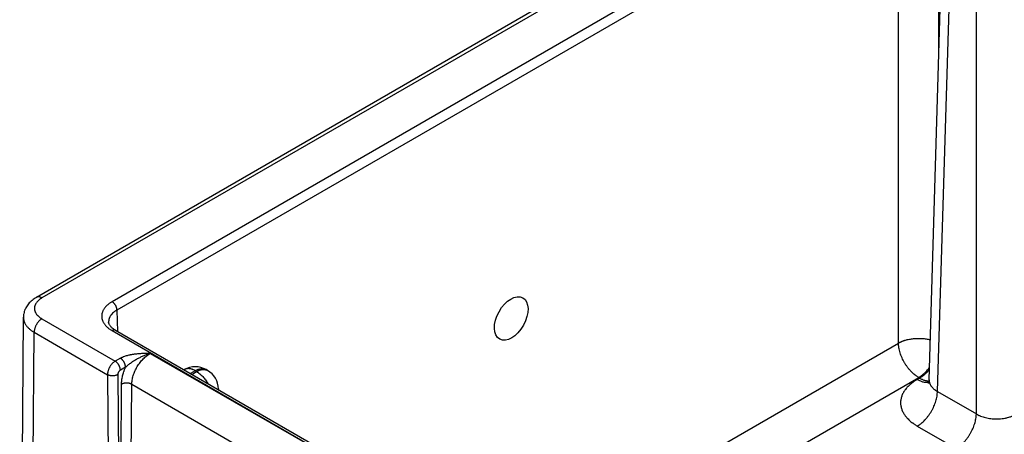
# Model space of a CAD drawing. Header units: inches. Extents: x 0 to 34, y 0 to 22.
# Tile 47 of 70: x 23.6 to 26.3, y 18.4 to 19.5. Entities that reach past the tile are written whole.
import ezdxf

# ---------------------------------------------------------------- set-up
doc = ezdxf.new("R2010")
doc.units = ezdxf.units.IN
doc.header["$LTSCALE"] = 1.87
doc.header["$MEASUREMENT"] = 0
doc.layers.get('0').update_dxf_attribs({"linetype": 'CONTINUOUS'})

msp = doc.modelspace()

# ---------------------------------------------------------------- linework, layer by layer
at = {"color": 7, "linetype": 'CONTINUOUS'}
for p, q in [((25.9917, 20.1047), (23.6805, 18.7703)), ((26.0067, 20.1032), (23.6955, 18.7688)), ((26.0246, 19.9924), (23.8874, 18.7585)), ((26.038, 19.9694), (23.9009, 18.7354)), ((26.038, 18.6455), (26.038, 19.9694)), ((26.1483, 19.4242), (26.1483, 19.9694)), ((26.1217, 18.5451), (26.1576, 19.7326)), ((26.1446, 18.5129), (26.1805, 19.6996)), ((26.2509, 18.4515), (26.2509, 19.6589)), ((23.6348, 17.3787), (23.645, 18.7161)), ((23.9009, 18.7354), (23.9027, 18.6769)), ((23.6956, 18.7116), (23.8962, 18.5958)), ((23.6641, 17.3374), (23.6743, 18.6747)), ((23.6743, 18.6747), (23.8748, 18.5589)), ((23.8874, 18.6793), (26.4827, 17.1808)), ((23.8969, 18.6802), (26.4922, 17.1818)), ((24.9976, 18.0447), (26.038, 18.6455)), ((23.992, 18.6171), (24.4144, 18.3733)), ((23.9104, 18.6037), (23.8962, 18.5958)), ((23.9243, 18.5791), (23.9101, 18.5712)), ((23.8748, 18.5589), (23.8784, 18.0912)), ((23.9029, 18.5589), (23.9065, 18.0912)), ((24.0847, 18.5726), (24.084, 18.5722)), ((24.1147, 18.5697), (24.1015, 18.5621)), ((24.1055, 18.5598), (24.1186, 18.5674)), ((24.1186, 18.5674), (24.1147, 18.5697)), ((24.1486, 18.5704), (24.1447, 18.5726)), ((23.91, 18.0932), (23.9134, 18.5328)), ((23.938, 18.0929), (23.9414, 18.5325)), ((23.9414, 18.5325), (24.3512, 18.2959)), ((25.1069, 17.9816), (26.0932, 18.5511)), ((26.0958, 18.5495), (26.0894, 18.5459)), ((26.0932, 18.5511), (26.0958, 18.5495)), ((24.1786, 18.5202), (24.1787, 18.5175)), ((26.1446, 18.5129), (26.2509, 18.4515)), ((26.0894, 18.4185), (26.1957, 18.3571))]:
    msp.add_line(p, q, dxfattribs=at)
for points in [[(23.6805, 18.7703), (23.6775, 18.7684), (23.6744, 18.7664), (23.6714, 18.7642), (23.6685, 18.762), (23.6659, 18.7597), (23.6634, 18.7573), (23.661, 18.7549), (23.6588, 18.7524), (23.6568, 18.7498), (23.655, 18.7473), (23.6533, 18.7446), (23.6518, 18.742), (23.6505, 18.7393), (23.6493, 18.7367), (23.6482, 18.7339), (23.6473, 18.7312), (23.6466, 18.7285), (23.646, 18.7257), (23.6455, 18.723), (23.6452, 18.7202), (23.6451, 18.7175), (23.645, 18.7161)], [(23.8969, 18.6802), (23.8951, 18.6813), (23.8931, 18.6826), (23.8914, 18.6838), (23.8897, 18.6851), (23.8881, 18.6863), (23.8867, 18.6876), (23.8853, 18.6889), (23.8841, 18.6902), (23.883, 18.6915), (23.882, 18.6928), (23.8812, 18.694), (23.8804, 18.6953), (23.8797, 18.6966), (23.8791, 18.6979), (23.8787, 18.6992), (23.8784, 18.7004), (23.8781, 18.7018), (23.8781, 18.7029)], [(26.1217, 18.5451), (26.1216, 18.5433), (26.1214, 18.5416), (26.1211, 18.54), (26.1207, 18.5387), (26.1203, 18.5376), (26.1199, 18.5366), (26.1196, 18.5359), (26.1193, 18.5354), (26.1191, 18.5351), (26.119, 18.5349), (26.119, 18.5349)]]:
    msp.add_lwpolyline(points, dxfattribs=at)
for centre, radius, start, end in [((24.1147, 18.5207), 0.06, 59.9985, 120.0014), ((24.1186, 18.5184), 0.06, 1.7319, 59.9986), ((24.1585, 18.5196), 0.0201, 354.3496, 1.7241)]:
    msp.add_arc(centre, radius, start, end, dxfattribs=at)
msp.add_ellipse((24.979, 18.7125), major_axis=(0.0316, 0.0568), ratio=0.587321, dxfattribs=at)
for points, knots in [([(23.6955, 18.7688), (23.6947, 18.7683), (23.6932, 18.7674), (23.6909, 18.7659), (23.6888, 18.7643), (23.6868, 18.7627), (23.685, 18.761), (23.6828, 18.7588), (23.6803, 18.7558), (23.6784, 18.7526), (23.6771, 18.7501), (23.6764, 18.7481), (23.6758, 18.7462), (23.6754, 18.7442), (23.6751, 18.7422), (23.675, 18.7402), (23.6751, 18.7382), (23.6754, 18.7362), (23.6758, 18.7343), (23.6764, 18.7323), (23.6771, 18.7304), (23.678, 18.7285), (23.6791, 18.7266), (23.6804, 18.7247), (23.6818, 18.7229), (23.6833, 18.7211), (23.685, 18.7194), (23.6868, 18.7177), (23.6888, 18.7161), (23.6909, 18.7145), (23.6932, 18.713), (23.6948, 18.7121), (23.6956, 18.7116)], [0, 0, 0, 0, 0.037614, 0.074282, 0.109986, 0.14472, 0.178492, 0.211323, 0.27425, 0.333898, 0.362685, 0.390882, 0.418591, 0.445926, 0.473006, 0.499957, 0.526908, 0.553988, 0.581324, 0.609034, 0.637233, 0.666022, 0.695489, 0.72571, 0.756753, 0.788671, 0.821504, 0.855278, 0.890012, 0.925716, 0.962385, 1, 1, 1, 1]), ([(23.6955, 18.7688), (23.6949, 18.7692), (23.6935, 18.7699), (23.6915, 18.7707), (23.6894, 18.7713), (23.6875, 18.7717), (23.6859, 18.7717), (23.6846, 18.7716), (23.6838, 18.7715), (23.6829, 18.7713), (23.6821, 18.771), (23.6813, 18.7707), (23.6808, 18.7704), (23.6805, 18.7703)], [0, 0, 0, 0, 0.148568, 0.289426, 0.422614, 0.548501, 0.667826, 0.725409, 0.781814, 0.837244, 0.891922, 0.94609, 1, 1, 1, 1]), ([(23.8874, 18.7585), (23.8863, 18.7578), (23.8842, 18.7565), (23.8801, 18.7538), (23.8763, 18.7508), (23.8728, 18.7477), (23.8705, 18.7453), (23.8683, 18.7429), (23.8664, 18.7403), (23.8647, 18.7378), (23.8632, 18.7352), (23.8619, 18.7325), (23.8609, 18.7298), (23.86, 18.7271), (23.8595, 18.7244), (23.8591, 18.7216), (23.859, 18.7189), (23.8591, 18.7161), (23.8595, 18.7134), (23.86, 18.7106), (23.8609, 18.7079), (23.8619, 18.7052), (23.8632, 18.7026), (23.8647, 18.7), (23.8664, 18.6974), (23.8683, 18.6949), (23.8712, 18.6916), (23.8745, 18.6884), (23.8781, 18.6855), (23.8811, 18.6833), (23.8842, 18.6812), (23.8863, 18.6799), (23.8874, 18.6793)], [0, 0, 0, 0, 0.037618, 0.074283, 0.144695, 0.178468, 0.2113, 0.243217, 0.27426, 0.304482, 0.333946, 0.362732, 0.39093, 0.418639, 0.445973, 0.473052, 0.500002, 0.526952, 0.554031, 0.581365, 0.609074, 0.637272, 0.666058, 0.695522, 0.725744, 0.756788, 0.788704, 0.855284, 0.890017, 0.925717, 0.962382, 1, 1, 1, 1]), ([(23.9009, 18.7354), (23.9009, 18.736), (23.9008, 18.737), (23.9006, 18.7386), (23.9003, 18.7403), (23.8998, 18.742), (23.8992, 18.7436), (23.8986, 18.7453), (23.8978, 18.747), (23.8969, 18.7486), (23.8959, 18.7501), (23.8949, 18.7516), (23.8937, 18.753), (23.8926, 18.7544), (23.8913, 18.7556), (23.8901, 18.7567), (23.8888, 18.7576), (23.8879, 18.7582), (23.8874, 18.7585)], [0, 0, 0, 0, 0.056205, 0.114845, 0.175679, 0.238408, 0.302695, 0.368168, 0.434431, 0.501074, 0.56768, 0.633832, 0.699121, 0.763156, 0.82557, 0.886031, 0.944252, 1, 1, 1, 1]), ([(23.645, 18.7161), (23.645, 18.7152), (23.6451, 18.7132), (23.6454, 18.7104), (23.646, 18.7075), (23.6469, 18.7047), (23.6479, 18.7019), (23.6492, 18.6991), (23.6508, 18.6963), (23.6526, 18.6937), (23.6546, 18.691), (23.6568, 18.6885), (23.6592, 18.6859), (23.6618, 18.6835), (23.6647, 18.6812), (23.6688, 18.6781), (23.6721, 18.676), (23.6743, 18.6747)], [0, 0, 0, 0, 0.054056, 0.108353, 0.16314, 0.218657, 0.275127, 0.332752, 0.391711, 0.452162, 0.514234, 0.578032, 0.643637, 0.711106, 0.780476, 0.85176, 1, 1, 1, 1]), ([(23.9009, 18.7354), (23.9, 18.7349), (23.8982, 18.7339), (23.8956, 18.7322), (23.8932, 18.7304), (23.8903, 18.728), (23.8876, 18.7254), (23.8853, 18.7227), (23.8837, 18.7206), (23.8823, 18.7185), (23.8811, 18.7163), (23.8801, 18.7142), (23.8793, 18.7119), (23.8787, 18.7097), (23.8783, 18.7075), (23.878, 18.7052), (23.878, 18.7037), (23.8781, 18.7029)], [0, 0, 0, 0, 0.075422, 0.148883, 0.22036, 0.289852, 0.422919, 0.486654, 0.548617, 0.608925, 0.667721, 0.725176, 0.781487, 0.836876, 0.891584, 0.945869, 1, 1, 1, 1]), ([(23.6956, 18.7116), (23.6948, 18.7112), (23.6934, 18.7103), (23.6913, 18.7088), (23.6893, 18.707), (23.6874, 18.705), (23.6855, 18.7029), (23.6837, 18.7006), (23.682, 18.6982), (23.6805, 18.6957), (23.6791, 18.6931), (23.6778, 18.6904), (23.6768, 18.6877), (23.6759, 18.685), (23.6752, 18.6824), (23.6747, 18.6797), (23.6744, 18.6772), (23.6743, 18.6755), (23.6743, 18.6747)], [0, 0, 0, 0, 0.055886, 0.11429, 0.174967, 0.237618, 0.301895, 0.367419, 0.433779, 0.500553, 0.567308, 0.633611, 0.699039, 0.763186, 0.825675, 0.88616, 0.944348, 1, 1, 1, 1]), ([(23.8969, 18.6802), (23.8968, 18.6803), (23.8965, 18.6805), (23.896, 18.6807), (23.8954, 18.6808), (23.8947, 18.681), (23.8938, 18.6811), (23.8926, 18.6811), (23.8913, 18.6809), (23.89, 18.6805), (23.8887, 18.68), (23.8879, 18.6795), (23.8874, 18.6793)], [0, 0, 0, 0, 0.053914, 0.108087, 0.16277, 0.218204, 0.332119, 0.451454, 0.577351, 0.71055, 0.851419, 1, 1, 1, 1]), ([(26.038, 18.6455), (26.0384, 18.6457), (26.0391, 18.6461), (26.04, 18.6465), (26.0407, 18.6469), (26.0414, 18.6473), (26.0423, 18.6477), (26.0435, 18.6482), (26.0446, 18.6488), (26.0458, 18.6493), (26.0469, 18.6498), (26.0481, 18.6502), (26.0498, 18.6509), (26.0518, 18.6516), (26.0543, 18.6525), (26.0578, 18.6535), (26.0622, 18.6547), (26.0677, 18.6559), (26.0733, 18.6568), (26.0791, 18.6575), (26.0849, 18.658), (26.0907, 18.6582), (26.0966, 18.6582), (26.1025, 18.6579), (26.1083, 18.6574), (26.114, 18.6567), (26.1196, 18.6557), (26.1232, 18.6549), (26.125, 18.6544)], [0, 0, 0, 0, 0.013358, 0.026893, 0.033708, 0.04055, 0.054319, 0.068212, 0.082233, 0.096378, 0.110641, 0.125021, 0.139515, 0.168839, 0.198592, 0.22875, 0.290181, 0.352933, 0.416781, 0.481492, 0.546818, 0.612509, 0.678306, 0.743953, 0.809193, 0.873776, 0.937456, 1, 1, 1, 1]), ([(26.0932, 18.5511), (26.0913, 18.5521), (26.0886, 18.5538), (26.0851, 18.5564), (26.0816, 18.5591), (26.0772, 18.5629), (26.0722, 18.5679), (26.0674, 18.5733), (26.0628, 18.5791), (26.0584, 18.5852), (26.0545, 18.5916), (26.0508, 18.5982), (26.0476, 18.605), (26.0448, 18.6119), (26.0424, 18.6188), (26.0406, 18.6257), (26.0392, 18.6324), (26.0383, 18.639), (26.0381, 18.6434), (26.038, 18.6455)], [0, 0, 0, 0, 0.055747, 0.084566, 0.113977, 0.174438, 0.236852, 0.300886, 0.366174, 0.432325, 0.498931, 0.565573, 0.631836, 0.697308, 0.761594, 0.824323, 0.885156, 0.943796, 1, 1, 1, 1]), ([(23.992, 18.6171), (23.9902, 18.6171), (23.9866, 18.617), (23.9811, 18.6169), (23.9757, 18.6167), (23.9703, 18.6165), (23.9649, 18.6162), (23.9595, 18.6158), (23.9542, 18.6153), (23.9497, 18.6148), (23.9462, 18.6144), (23.9436, 18.614), (23.9409, 18.6135), (23.9383, 18.6131), (23.9358, 18.6126), (23.9324, 18.6118), (23.9283, 18.6108), (23.9235, 18.6094), (23.9196, 18.608), (23.9166, 18.6068), (23.9145, 18.6058), (23.9124, 18.6048), (23.911, 18.6041), (23.9104, 18.6037)], [0, 0, 0, 0, 0.065012, 0.130014, 0.194993, 0.259926, 0.32478, 0.389504, 0.454027, 0.518257, 0.550226, 0.582073, 0.613778, 0.645319, 0.676671, 0.707808, 0.769315, 0.829584, 0.888328, 0.917035, 0.945243, 0.972911, 1, 1, 1, 1]), ([(23.992, 18.6171), (23.989, 18.6163), (23.9844, 18.6148), (23.9784, 18.6125), (23.974, 18.6107), (23.9695, 18.6086), (23.9651, 18.6065), (23.9607, 18.6042), (23.9571, 18.6022), (23.9542, 18.6006), (23.9514, 18.5989), (23.9478, 18.5968), (23.9436, 18.5941), (23.9402, 18.5917), (23.9375, 18.5898), (23.9348, 18.5879), (23.9322, 18.5859), (23.9297, 18.5839), (23.9278, 18.5823), (23.926, 18.5807), (23.9248, 18.5796), (23.9243, 18.5791)], [0, 0, 0, 0, 0.121355, 0.182864, 0.244854, 0.307266, 0.370038, 0.433101, 0.496388, 0.528094, 0.559831, 0.623357, 0.686894, 0.750352, 0.782016, 0.813612, 0.876499, 0.907729, 0.938759, 0.969537, 1, 1, 1, 1]), ([(23.9414, 18.5325), (23.9414, 18.5345), (23.9416, 18.5384), (23.9424, 18.5443), (23.9436, 18.5504), (23.9453, 18.5565), (23.9475, 18.5627), (23.95, 18.5689), (23.953, 18.575), (23.9563, 18.5809), (23.96, 18.5867), (23.964, 18.5922), (23.9682, 18.5974), (23.9726, 18.6022), (23.9773, 18.6066), (23.9821, 18.6106), (23.987, 18.6142), (23.9903, 18.6162), (23.992, 18.6171)], [0, 0, 0, 0, 0.055899, 0.114224, 0.174747, 0.237189, 0.301222, 0.366486, 0.432595, 0.499145, 0.565725, 0.631922, 0.697331, 0.761564, 0.824256, 0.885075, 0.943735, 1, 1, 1, 1]), ([(23.8962, 18.5958), (23.8954, 18.5954), (23.894, 18.5945), (23.8919, 18.5929), (23.8899, 18.5912), (23.8879, 18.5892), (23.886, 18.5871), (23.8842, 18.5848), (23.8825, 18.5824), (23.881, 18.5799), (23.8796, 18.5773), (23.8783, 18.5747), (23.8773, 18.572), (23.8764, 18.5693), (23.8757, 18.5666), (23.8752, 18.564), (23.8749, 18.5618), (23.8748, 18.5601), (23.8748, 18.5593), (23.8748, 18.5589)], [0, 0, 0, 0, 0.056009, 0.114508, 0.175259, 0.237959, 0.302265, 0.367797, 0.434149, 0.500899, 0.567617, 0.633875, 0.699252, 0.763345, 0.825779, 0.886216, 0.944363, 0.972509, 1, 1, 1, 1]), ([(23.9101, 18.5712), (23.9101, 18.5717), (23.91, 18.5728), (23.9098, 18.5745), (23.9095, 18.5763), (23.909, 18.5781), (23.9084, 18.5799), (23.9077, 18.5817), (23.9069, 18.5834), (23.906, 18.5852), (23.905, 18.5868), (23.9039, 18.5884), (23.9027, 18.59), (23.9015, 18.5914), (23.9002, 18.5927), (23.8989, 18.5939), (23.8976, 18.5949), (23.8966, 18.5955), (23.8962, 18.5958)], [0, 0, 0, 0, 0.055931, 0.1144, 0.175156, 0.23789, 0.302249, 0.367845, 0.434268, 0.501088, 0.56787, 0.63418, 0.69959, 0.763694, 0.826108, 0.886487, 0.944531, 1, 1, 1, 1]), ([(23.9243, 18.5791), (23.9243, 18.5796), (23.9242, 18.5808), (23.924, 18.5825), (23.9237, 18.5842), (23.9232, 18.586), (23.9226, 18.5878), (23.9219, 18.5896), (23.9211, 18.5913), (23.9202, 18.5931), (23.9192, 18.5948), (23.9181, 18.5964), (23.9169, 18.5979), (23.9157, 18.5993), (23.9144, 18.6006), (23.9131, 18.6018), (23.9118, 18.6028), (23.9108, 18.6034), (23.9104, 18.6037)], [0, 0, 0, 0, 0.055931, 0.1144, 0.175156, 0.23789, 0.302248, 0.367845, 0.434268, 0.501088, 0.56787, 0.63418, 0.69959, 0.763693, 0.826108, 0.886487, 0.944531, 1, 1, 1, 1]), ([(23.9134, 18.5328), (23.9134, 18.5346), (23.9135, 18.5383), (23.9141, 18.5439), (23.915, 18.5497), (23.9162, 18.5555), (23.9177, 18.5614), (23.9193, 18.5663), (23.9207, 18.5702), (23.9218, 18.5732), (23.923, 18.5761), (23.9238, 18.5781), (23.9243, 18.5791)], [0, 0, 0, 0, 0.113799, 0.231376, 0.3525, 0.476886, 0.604208, 0.734101, 0.799892, 0.866175, 0.932896, 1, 1, 1, 1]), ([(23.9029, 18.5589), (23.9024, 18.5586), (23.9014, 18.5581), (23.8998, 18.5575), (23.8981, 18.5569), (23.8964, 18.5564), (23.8945, 18.556), (23.8926, 18.5558), (23.8907, 18.5556), (23.8888, 18.5556), (23.8869, 18.5556), (23.8849, 18.5558), (23.8831, 18.556), (23.8812, 18.5564), (23.8795, 18.5569), (23.8778, 18.5575), (23.8763, 18.5581), (23.8753, 18.5586), (23.8748, 18.5589)], [0, 0, 0, 0, 0.056387, 0.115174, 0.176119, 0.238927, 0.30326, 0.36875, 0.435005, 0.501617, 0.568173, 0.634259, 0.699472, 0.763426, 0.825759, 0.886144, 0.9443, 1, 1, 1, 1]), ([(23.9101, 18.5712), (23.9099, 18.5711), (23.9097, 18.571), (23.9093, 18.5707), (23.909, 18.5705), (23.9085, 18.5701), (23.9079, 18.5696), (23.9073, 18.569), (23.9066, 18.5683), (23.906, 18.5675), (23.9055, 18.5667), (23.9049, 18.5659), (23.9045, 18.565), (23.904, 18.5642), (23.9037, 18.5633), (23.9033, 18.5621), (23.903, 18.5609), (23.9029, 18.5598), (23.9029, 18.5592), (23.9029, 18.5589)], [0, 0, 0, 0, 0.027817, 0.056271, 0.085332, 0.11498, 0.175883, 0.238691, 0.303065, 0.368622, 0.434963, 0.501674, 0.568328, 0.634502, 0.699778, 0.763767, 0.886367, 0.944433, 1, 1, 1, 1]), ([(24.1147, 18.5697), (24.1133, 18.5705), (24.1113, 18.5715), (24.1085, 18.5727), (24.1058, 18.5738), (24.1031, 18.5746), (24.1004, 18.5751), (24.0985, 18.5753), (24.0966, 18.5755), (24.0947, 18.5755), (24.0929, 18.5753), (24.0911, 18.5751), (24.0894, 18.5747), (24.0878, 18.5741), (24.0862, 18.5735), (24.0852, 18.5729), (24.0847, 18.5726)], [0, 0, 0, 0, 0.148542, 0.219948, 0.289419, 0.422584, 0.48642, 0.548508, 0.608953, 0.667884, 0.725457, 0.781852, 0.837272, 0.891941, 0.9461, 1, 1, 1, 1]), ([(24.1147, 18.5697), (24.116, 18.5705), (24.1181, 18.5715), (24.1209, 18.5727), (24.1236, 18.5738), (24.1263, 18.5746), (24.129, 18.5751), (24.1309, 18.5753), (24.1328, 18.5755), (24.1347, 18.5755), (24.1365, 18.5753), (24.1383, 18.5751), (24.14, 18.5747), (24.1416, 18.5741), (24.1432, 18.5735), (24.1442, 18.5729), (24.1447, 18.5726)], [0, 0, 0, 0, 0.148542, 0.219948, 0.289419, 0.422584, 0.48642, 0.548508, 0.608953, 0.667884, 0.725457, 0.781852, 0.837272, 0.891941, 0.9461, 1, 1, 1, 1]), ([(24.1186, 18.5674), (24.12, 18.5682), (24.122, 18.5693), (24.1248, 18.5705), (24.1275, 18.5715), (24.1302, 18.5723), (24.1329, 18.5728), (24.1348, 18.5731), (24.1368, 18.5732), (24.1386, 18.5732), (24.1404, 18.573), (24.1422, 18.5728), (24.1439, 18.5724), (24.1455, 18.5718), (24.1471, 18.5712), (24.1481, 18.5707), (24.1486, 18.5704)], [0, 0, 0, 0, 0.148542, 0.219948, 0.289419, 0.422584, 0.48642, 0.548508, 0.608953, 0.667884, 0.725457, 0.781852, 0.837272, 0.891941, 0.9461, 1, 1, 1, 1]), ([(24.1186, 18.5674), (24.1201, 18.5666), (24.123, 18.5647), (24.1272, 18.5615), (24.1314, 18.5578), (24.1354, 18.5538), (24.1393, 18.5494), (24.1429, 18.5447), (24.1463, 18.5397), (24.1483, 18.5363), (24.1493, 18.5345)], [0, 0, 0, 0, 0.111529, 0.228192, 0.349474, 0.474739, 0.603255, 0.734216, 0.866761, 1, 1, 1, 1]), ([(26.0932, 18.5511), (26.0945, 18.5518), (26.0971, 18.5535), (26.101, 18.5562), (26.1048, 18.5592), (26.1086, 18.5625), (26.1123, 18.566), (26.1159, 18.5698), (26.1194, 18.5738), (26.1216, 18.5766), (26.1227, 18.5781)], [0, 0, 0, 0, 0.113737, 0.231252, 0.352321, 0.476667, 0.603976, 0.733893, 0.866036, 1, 1, 1, 1]), ([(26.0958, 18.5495), (26.097, 18.5502), (26.0994, 18.5517), (26.1028, 18.5541), (26.1063, 18.5567), (26.1097, 18.5596), (26.113, 18.5626), (26.1163, 18.5659), (26.1195, 18.5694), (26.1216, 18.5718), (26.1226, 18.573)], [0, 0, 0, 0, 0.114506, 0.232446, 0.353643, 0.477883, 0.604923, 0.73449, 0.866288, 1, 1, 1, 1]), ([(23.9414, 18.5325), (23.9409, 18.5328), (23.9399, 18.5333), (23.9384, 18.534), (23.9367, 18.5346), (23.935, 18.5351), (23.9332, 18.5354), (23.9313, 18.5357), (23.9294, 18.5359), (23.9274, 18.536), (23.9255, 18.5359), (23.9236, 18.5358), (23.9217, 18.5356), (23.9198, 18.5352), (23.9181, 18.5348), (23.9164, 18.5342), (23.9148, 18.5336), (23.9138, 18.5331), (23.9134, 18.5328)], [0, 0, 0, 0, 0.055795, 0.11408, 0.174617, 0.237111, 0.301226, 0.366589, 0.432804, 0.49946, 0.566134, 0.632405, 0.697861, 0.762102, 0.824755, 0.885479, 0.943975, 1, 1, 1, 1]), ([(26.0894, 18.5459), (26.0885, 18.5453), (26.0868, 18.5443), (26.0842, 18.5427), (26.0816, 18.541), (26.0784, 18.5388), (26.0745, 18.5359), (26.0687, 18.5312), (26.0634, 18.5261), (26.0587, 18.5208), (26.0556, 18.5167), (26.0528, 18.5126), (26.0504, 18.5084), (26.0484, 18.5041), (26.0467, 18.4998), (26.0454, 18.4954), (26.0444, 18.491), (26.0439, 18.4866), (26.0437, 18.4822), (26.0439, 18.4778), (26.0444, 18.4733), (26.0454, 18.4689), (26.0467, 18.4646), (26.0484, 18.4602), (26.0504, 18.456), (26.0528, 18.4518), (26.0551, 18.4484), (26.0571, 18.4457), (26.0593, 18.443), (26.0622, 18.4397), (26.0659, 18.4358), (26.07, 18.4321), (26.0737, 18.4291), (26.0768, 18.4268), (26.0792, 18.425), (26.0816, 18.4233), (26.0842, 18.4217), (26.0868, 18.4201), (26.0885, 18.419), (26.0894, 18.4185)], [0, 0, 0, 0, 0.018926, 0.037618, 0.056071, 0.074285, 0.109984, 0.144716, 0.211292, 0.243207, 0.27425, 0.304471, 0.333935, 0.362719, 0.390915, 0.418624, 0.445957, 0.473035, 0.499984, 0.526933, 0.554011, 0.581344, 0.609052, 0.637248, 0.666033, 0.695497, 0.725717, 0.741134, 0.756764, 0.78868, 0.821509, 0.855281, 0.890014, 0.907743, 0.925715, 0.943928, 0.962381, 0.981073, 1, 1, 1, 1]), ([(26.0894, 18.5459), (26.0908, 18.5451), (26.0935, 18.5436), (26.0977, 18.5418), (26.1018, 18.5403), (26.1058, 18.5392), (26.1097, 18.5385), (26.1136, 18.5383), (26.1167, 18.5384), (26.1191, 18.5387), (26.1202, 18.5389), (26.1208, 18.5391)], [0, 0, 0, 0, 0.143916, 0.282131, 0.414609, 0.541447, 0.662896, 0.779373, 0.891468, 0.94613, 1, 1, 1, 1]), ([(26.0958, 18.5495), (26.0969, 18.5489), (26.0991, 18.5477), (26.1024, 18.5462), (26.1057, 18.5448), (26.109, 18.5438), (26.1122, 18.5429), (26.1153, 18.5424), (26.1184, 18.542), (26.1205, 18.542), (26.1215, 18.542)], [0, 0, 0, 0, 0.140125, 0.275848, 0.407126, 0.533974, 0.65648, 0.774808, 0.889204, 1, 1, 1, 1]), ([(26.1217, 18.5451), (26.1217, 18.5443), (26.1217, 18.5428), (26.122, 18.5406), (26.1224, 18.5383), (26.123, 18.5361), (26.1238, 18.5339), (26.1248, 18.5317), (26.126, 18.5296), (26.1274, 18.5275), (26.129, 18.5255), (26.1307, 18.5235), (26.1326, 18.5215), (26.1347, 18.5197), (26.1369, 18.5179), (26.1402, 18.5155), (26.1428, 18.5139), (26.1446, 18.5129)], [0, 0, 0, 0, 0.054436, 0.108955, 0.16383, 0.219325, 0.275689, 0.333148, 0.391909, 0.452152, 0.514026, 0.577656, 0.643141, 0.710551, 0.779933, 0.85131, 1, 1, 1, 1]), ([(26.0894, 18.4185), (26.0913, 18.4196), (26.094, 18.4213), (26.0975, 18.4238), (26.101, 18.4265), (26.1054, 18.4303), (26.1104, 18.4353), (26.1153, 18.4407), (26.1199, 18.4465), (26.1242, 18.4526), (26.1282, 18.4591), (26.1318, 18.4657), (26.135, 18.4725), (26.1378, 18.4793), (26.1402, 18.4862), (26.142, 18.4931), (26.1434, 18.4999), (26.1443, 18.5064), (26.1445, 18.5108), (26.1446, 18.5129)], [0, 0, 0, 0, 0.055747, 0.084566, 0.113977, 0.174438, 0.236852, 0.300886, 0.366174, 0.432325, 0.498931, 0.565573, 0.631836, 0.697308, 0.761594, 0.824323, 0.885156, 0.943796, 1, 1, 1, 1]), ([(26.1957, 18.3571), (26.1975, 18.3582), (26.2003, 18.3599), (26.2038, 18.3624), (26.2073, 18.3652), (26.2117, 18.369), (26.2167, 18.3739), (26.2215, 18.3793), (26.2261, 18.3851), (26.2305, 18.3913), (26.2344, 18.3977), (26.2381, 18.4043), (26.2413, 18.4111), (26.2441, 18.418), (26.2465, 18.4249), (26.2483, 18.4317), (26.2497, 18.4385), (26.2506, 18.4451), (26.2508, 18.4494), (26.2509, 18.4515)], [0, 0, 0, 0, 0.055747, 0.084566, 0.113977, 0.174438, 0.236852, 0.300886, 0.366174, 0.432325, 0.498931, 0.565573, 0.631836, 0.697308, 0.761594, 0.824323, 0.885156, 0.943796, 1, 1, 1, 1]), ([(26.2509, 18.4515), (26.2527, 18.4504), (26.2556, 18.4489), (26.2596, 18.447), (26.2638, 18.4453), (26.2693, 18.4433), (26.2762, 18.4414), (26.2834, 18.4398), (26.2908, 18.4387), (26.2984, 18.438), (26.306, 18.4378), (26.3136, 18.438), (26.3212, 18.4387), (26.3274, 18.4396), (26.3323, 18.4406), (26.337, 18.4417), (26.3416, 18.443), (26.3461, 18.4445), (26.3493, 18.4457), (26.3525, 18.447), (26.3564, 18.4489), (26.3593, 18.4504), (26.3612, 18.4515)], [0, 0, 0, 0, 0.056108, 0.085077, 0.114619, 0.175289, 0.237848, 0.301971, 0.367296, 0.433438, 0.499991, 0.566545, 0.632686, 0.698011, 0.73025, 0.762142, 0.824702, 0.855296, 0.885381, 0.914923, 0.943893, 1, 1, 1, 1])]:
    msp.add_open_spline(points, degree=3, knots=knots, dxfattribs=at)

doc.saveas('drawing.dxf')
